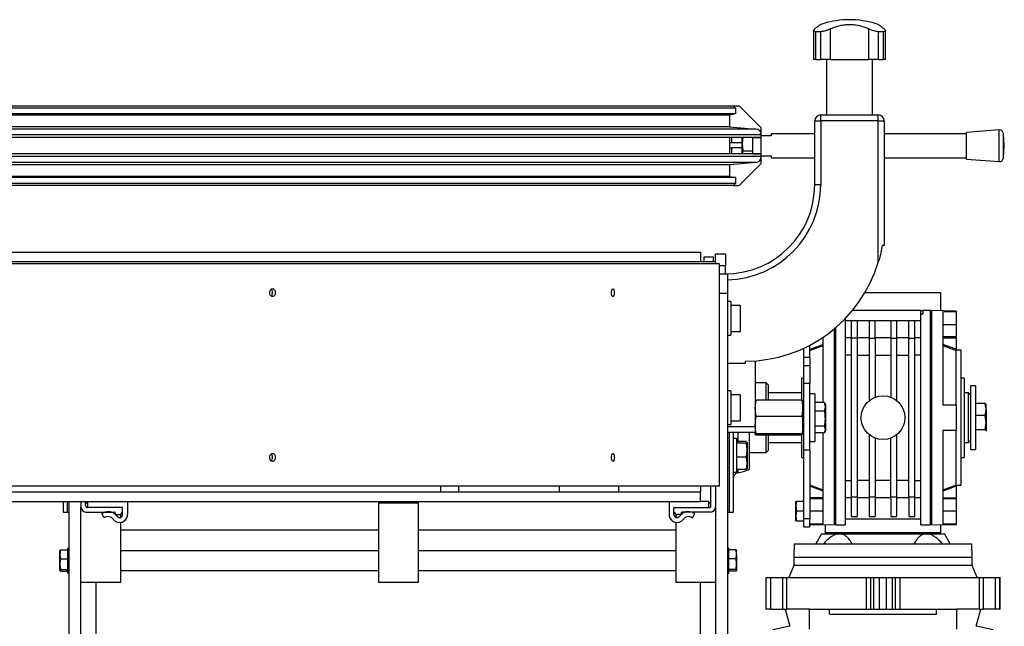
# Model space of a CAD drawing. Header units: millimetres. Extents: x 0 to 420, y 0 to 297.
# Tile 72 of 73: x 261 to 286, y 232 to 247. Entities that reach past the tile are written whole.
import ezdxf

# ---------------------------------------------------------------- set-up
doc = ezdxf.new("R2010")
doc.units = ezdxf.units.MM

msp = doc.modelspace()

# ---------------------------------------------------------------- linework, layer by layer
at = {"color": 7, "linetype": 'Continuous', "lineweight": 25}
for p, q in [((282.31579, 247.14329), (282.31579, 247.14158)), ((282.49107, 247.14329), (282.31579, 247.14329)), ((282.49107, 247.14158), (282.31579, 247.14158)), ((282.49107, 247.14158), (282.49107, 247.14329)), ((281.49718, 246.86479), (281.49718, 246.14329)), ((281.67691, 246.84185), (281.54448, 246.84185)), ((281.54448, 246.84185), (281.54448, 246.14329)), ((281.67691, 246.14329), (281.67691, 246.84185)), ((281.91721, 246.90942), (281.91721, 246.14329)), ((282.88965, 246.14329), (282.88965, 246.90942)), ((283.26238, 246.84185), (283.12994, 246.84185)), ((283.12994, 246.84185), (283.12994, 246.14329)), ((283.26238, 246.14329), (283.26238, 246.84185)), ((283.30968, 246.14329), (283.30968, 246.86519)), ((281.54448, 246.14329), (281.49718, 246.14329)), ((281.54448, 246.14329), (281.67691, 246.14329)), ((281.91721, 246.14329), (281.67691, 246.14329)), ((281.82135, 246.14329), (281.82135, 244.74329)), ((281.91721, 246.14329), (282.88965, 246.14329)), ((283.12994, 246.14329), (282.88965, 246.14329)), ((282.98551, 244.74329), (282.98551, 246.14329)), ((283.12994, 246.14329), (283.26238, 246.14329)), ((283.30968, 246.14329), (283.26238, 246.14329)), ((279.47843, 244.96829), (240.52843, 244.96829)), ((279.52843, 244.91829), (240.52843, 244.91829)), ((279.52843, 244.76829), (240.52843, 244.76829)), ((279.52843, 244.76829), (279.37843, 244.74279)), ((279.47843, 244.96829), (279.52843, 244.91829)), ((279.60772, 244.96829), (279.47843, 244.96829)), ((279.52843, 244.91829), (279.52843, 244.76829)), ((280.16378, 244.43294), (279.64307, 244.95365)), ((279.37843, 244.74279), (240.52843, 244.74279)), ((279.37843, 244.74279), (279.37843, 244.44828)), ((281.52843, 242.99329), (281.52843, 244.59329)), ((281.52843, 244.59329), (281.67843, 244.59329)), ((281.67843, 244.59329), (281.67843, 244.74329)), ((281.67843, 244.74329), (283.12843, 244.74329)), ((281.67843, 244.59329), (281.67843, 242.99329)), ((283.12843, 244.59329), (281.67843, 244.59329)), ((283.12843, 244.59329), (283.12843, 244.74329)), ((283.12843, 241.02964), (283.12843, 244.59329)), ((283.12843, 244.59329), (283.27843, 244.59329)), ((283.27843, 244.59329), (283.27843, 241.4538)), ((279.37843, 244.44828), (240.52843, 244.44828)), ((280.0415, 244.39027), (240.52843, 244.39027)), ((279.37843, 244.44828), (280.0415, 244.39027)), ((280.17843, 244.24084), (280.17843, 244.39758)), ((281.52843, 244.26829), (280.42843, 244.26829)), ((280.42843, 244.26829), (280.42843, 244.21829)), ((285.35638, 244.26829), (283.27843, 244.26829)), ((286.17558, 244.36829), (285.35638, 244.30579)), ((285.35638, 243.63079), (285.35638, 244.30579)), ((286.17558, 243.56829), (286.17558, 244.36829)), ((286.30638, 243.96829), (286.28289, 244.27619)), ((286.28289, 243.6604), (286.28289, 244.27619)), ((280.17843, 244.24084), (240.52843, 244.24084)), ((280.17843, 244.17329), (240.52843, 244.17329)), ((279.37843, 244.17329), (279.37843, 243.76329)), ((279.42843, 244.03829), (279.37843, 244.03829)), ((279.42843, 244.17329), (279.42843, 244.03829)), ((279.69676, 244.03829), (279.42843, 244.03829)), ((279.71409, 244.19056), (279.69676, 244.01497)), ((279.69676, 244.01497), (279.69676, 244.17329)), ((279.69676, 244.01497), (279.71409, 243.83938)), ((279.69676, 243.76329), (279.69676, 244.01497)), ((279.96343, 243.83938), (279.96343, 244.17329)), ((280.17843, 244.16829), (279.96343, 244.16829)), ((280.17843, 244.17329), (280.17843, 244.24084)), ((280.42843, 244.21829), (280.17843, 244.21829)), ((280.17843, 243.76329), (280.17843, 244.17329)), ((280.17843, 243.76329), (240.52843, 243.76329)), ((279.37843, 243.91329), (279.42843, 243.91329)), ((279.69676, 243.91329), (279.42843, 243.91329)), ((279.42843, 243.91329), (279.42843, 243.76329)), ((279.71409, 243.83938), (279.96343, 243.83938)), ((279.96343, 243.76329), (279.96343, 243.83938)), ((279.96343, 243.76829), (280.17843, 243.76829)), ((280.17843, 243.69574), (280.17843, 243.76329)), ((286.28289, 243.6604), (286.30638, 243.96829)), ((280.17843, 243.69574), (240.52843, 243.69574)), ((280.0415, 243.54631), (240.52843, 243.54631)), ((280.0415, 243.54631), (279.37843, 243.4883)), ((280.17843, 243.71829), (280.42843, 243.71829)), ((280.17843, 243.539), (280.17843, 243.69574)), ((280.42843, 243.71829), (280.42843, 243.66829)), ((280.42843, 243.66829), (281.52843, 243.66829)), ((283.27843, 243.66829), (285.35638, 243.66829)), ((285.35638, 243.63079), (286.17558, 243.56829)), ((279.37843, 243.4883), (240.52843, 243.4883)), ((279.37843, 243.4883), (279.37843, 243.19379)), ((279.64307, 242.98294), (280.16378, 243.50365)), ((279.37843, 243.19379), (240.52843, 243.19379)), ((279.52843, 243.16829), (240.52843, 243.16829)), ((279.52843, 243.01829), (240.52843, 243.01829)), ((279.37843, 243.19379), (279.52843, 243.16829)), ((279.52843, 243.01829), (279.47843, 242.96829)), ((279.52843, 243.16829), (279.52843, 243.01829)), ((279.47843, 242.96829), (240.52843, 242.96829)), ((279.47843, 242.96829), (279.60772, 242.96829)), ((281.52843, 242.99329), (281.67843, 242.99329)), ((240.52843, 241.28479), (278.64843, 241.28479)), ((278.64843, 241.28479), (278.64843, 241.04329)), ((283.27843, 241.4538), (283.22843, 241.4538)), ((279.02843, 241.04329), (240.52843, 241.04329)), ((278.73593, 241.16829), (278.96593, 241.16829)), ((278.73593, 241.04329), (278.73593, 241.16829)), ((278.96593, 241.16829), (278.96593, 241.04329)), ((279.02843, 241.24329), (279.27843, 241.24329)), ((279.02843, 241.04329), (279.02843, 241.24329)), ((279.02843, 241.04329), (279.02843, 240.99329)), ((279.27843, 241.24329), (279.27843, 240.94329)), ((279.12843, 240.99329), (240.57872, 240.99329)), ((279.12843, 235.39329), (279.12843, 240.99329)), ((279.27843, 240.94329), (279.12843, 240.94329)), ((279.27843, 240.74329), (279.27843, 240.94329)), ((279.12843, 240.74329), (279.32843, 240.74329)), ((279.32843, 240.74329), (279.32843, 240.24329)), ((279.32843, 240.24329), (279.12843, 240.24329)), ((279.32843, 240.24329), (279.32843, 223.74329)), ((279.40843, 240.04329), (279.32843, 240.04329)), ((279.40843, 240.04329), (279.40843, 239.56905)), ((282.79495, 240.26829), (284.69843, 240.26829)), ((284.69843, 240.26829), (284.69843, 239.81269)), ((279.64343, 239.94329), (279.40843, 239.94329)), ((279.64343, 239.94329), (279.64343, 239.89645)), ((279.64343, 239.89645), (279.64343, 239.29329)), ((279.65843, 239.88361), (279.65843, 239.92829)), ((279.65843, 239.30829), (279.65843, 239.88361)), ((284.19843, 239.81829), (282.48016, 239.81829)), ((284.19843, 239.71913), (284.19843, 239.81829)), ((284.19843, 239.81829), (284.24843, 239.81829)), ((284.44843, 239.81829), (284.24843, 239.81829)), ((284.24843, 239.81829), (284.24843, 239.73256)), ((284.44843, 234.41829), (284.44843, 239.81829)), ((284.47843, 239.79329), (284.44843, 239.79329)), ((285.09343, 239.80579), (284.47843, 239.81653)), ((284.47843, 234.42006), (284.47843, 239.81653)), ((284.75343, 239.79205), (285.09343, 239.78607)), ((284.75343, 239.79205), (284.75343, 237.44329)), ((285.09343, 239.80579), (285.09343, 239.78607)), ((285.09343, 239.78607), (285.09343, 239.46829)), ((279.40843, 239.56905), (279.40843, 239.19329)), ((282.29843, 239.61438), (282.29843, 239.02748)), ((282.29843, 239.56306), (282.44843, 239.56306)), ((282.44843, 239.56844), (282.59843, 239.56844)), ((282.44843, 239.56844), (282.44843, 239.11829)), ((282.59843, 239.56844), (282.59843, 239.11829)), ((282.59843, 239.56306), (282.89843, 239.56306)), ((282.89843, 239.56844), (283.04843, 239.56844)), ((282.89843, 239.56844), (282.89843, 239.11829)), ((283.04843, 239.11829), (283.04843, 239.56844)), ((283.04843, 239.56306), (283.44843, 239.56306)), ((283.44843, 239.56844), (283.59843, 239.56844)), ((283.44843, 239.56844), (283.44843, 239.11829)), ((283.59843, 239.11829), (283.59843, 239.56844)), ((283.59843, 239.56306), (283.89843, 239.56306)), ((283.89843, 239.56844), (284.04843, 239.56844)), ((283.89843, 239.11829), (283.89843, 239.56844)), ((284.04843, 239.11829), (284.04843, 239.56844)), ((284.04843, 239.56306), (284.19843, 239.56306)), ((284.19843, 239.02748), (284.19843, 239.71913)), ((279.40843, 239.29329), (279.64343, 239.29329)), ((282.01843, 239.35398), (282.01843, 234.42006)), ((282.04843, 239.37925), (282.04843, 234.41829)), ((284.75343, 239.46829), (285.09343, 239.46829)), ((285.09343, 239.46829), (285.09343, 239.15684)), ((279.32843, 239.19329), (279.40843, 239.19329)), ((281.74343, 239.13288), (281.72253, 239.13288)), ((281.74343, 237.50215), (281.74343, 239.14695)), ((282.44843, 239.12999), (282.29843, 239.12999)), ((282.44843, 239.11829), (282.44843, 235.11829)), ((282.59843, 239.11829), (282.44843, 239.11829)), ((282.89843, 239.12999), (282.59843, 239.12999)), ((282.59843, 239.11829), (282.59843, 235.11829)), ((282.89843, 239.11829), (283.04843, 239.11829)), ((282.89843, 239.11829), (282.89843, 237.54256)), ((283.44843, 239.12999), (283.04843, 239.12999)), ((283.04843, 239.11829), (283.04843, 237.63064)), ((283.44843, 239.11829), (283.59843, 239.11829)), ((283.44843, 239.11829), (283.44843, 237.63064)), ((283.89843, 239.12999), (283.59843, 239.12999)), ((283.59843, 237.54256), (283.59843, 239.11829)), ((283.89843, 239.11829), (284.04843, 239.11829)), ((283.89843, 235.11829), (283.89843, 239.11829)), ((284.19843, 239.12999), (284.04843, 239.12999)), ((284.04843, 235.11829), (284.04843, 239.11829)), ((285.09343, 239.15684), (284.75343, 239.15684)), ((284.75343, 239.13288), (285.09343, 239.13288)), ((285.09343, 239.13288), (285.09343, 239.15684)), ((285.09343, 239.13288), (285.09343, 238.842)), ((281.25343, 238.64098), (281.25343, 238.86928)), ((281.40343, 238.842), (281.74343, 238.96594)), ((281.40343, 238.64098), (281.40343, 238.94339)), ((281.40343, 238.81543), (281.74343, 238.93937)), ((282.29843, 239.02748), (282.29843, 235.2091)), ((284.19843, 235.2091), (284.19843, 239.02748)), ((285.09343, 238.842), (284.75343, 238.96594)), ((284.75343, 238.93937), (285.09343, 238.81543)), ((285.21843, 238.81829), (285.09343, 238.81829)), ((285.09343, 238.81543), (285.09343, 238.81543)), ((285.21843, 235.41829), (285.21843, 238.81829)), ((280.02843, 238.55223), (280.02843, 236.89329)), ((281.25343, 238.64098), (281.40343, 238.64098)), ((281.25343, 238.42539), (281.25343, 238.64098)), ((281.40343, 238.64098), (281.40343, 238.42539)), ((282.44843, 238.6978), (282.29843, 238.6978)), ((282.59843, 238.6978), (282.89843, 238.6978)), ((283.04843, 238.6978), (283.44843, 238.6978)), ((283.59843, 238.6978), (283.89843, 238.6978)), ((284.19843, 238.6978), (284.04843, 238.6978)), ((279.32843, 238.49329), (279.77843, 238.49329)), ((279.77843, 238.49329), (279.77843, 238.54329)), ((281.40343, 238.42539), (281.25343, 238.42539)), ((281.25343, 237.98006), (281.25343, 238.42539)), ((281.40343, 238.42539), (281.40343, 237.98006)), ((281.25343, 238.11829), (281.19843, 238.11829)), ((281.19843, 237.5615), (281.19843, 238.11829)), ((285.29843, 238.11829), (285.21843, 238.11829)), ((285.29843, 238.11829), (285.29843, 236.11829)), ((280.30343, 237.99329), (280.02843, 237.99329)), ((280.35343, 237.94329), (280.30343, 237.99329)), ((280.30343, 237.55907), (280.30343, 237.99329)), ((280.35343, 237.94329), (280.35343, 237.55907)), ((281.40343, 237.98006), (281.25343, 237.98006)), ((281.25343, 236.30715), (281.25343, 237.98006)), ((281.40343, 236.30715), (281.40343, 237.98006)), ((285.57843, 237.91829), (285.45343, 237.91829)), ((285.45343, 237.91829), (285.45343, 236.31829)), ((285.57843, 237.91829), (285.57843, 236.31829)), ((279.40843, 237.79329), (279.32843, 237.79329)), ((279.40843, 237.79329), (279.40843, 237.18055)), ((279.64343, 237.69329), (279.40843, 237.69329)), ((279.64343, 237.69329), (279.64343, 237.09713)), ((279.65843, 237.10964), (279.65843, 237.67829)), ((280.02843, 237.35545), (280.05236, 237.55907)), ((280.05236, 237.55907), (280.02843, 237.5423)), ((281.2045, 237.55907), (280.05236, 237.55907)), ((281.19843, 237.74329), (280.35343, 237.74329)), ((281.2045, 237.55907), (281.22843, 237.35545)), ((281.22843, 237.5423), (281.2045, 237.55907)), ((281.52843, 237.71829), (281.40343, 237.71829)), ((281.52843, 237.71829), (281.52843, 236.51829)), ((285.40343, 237.74329), (285.29843, 237.74329)), ((285.45343, 237.69329), (285.40343, 237.74329)), ((285.40343, 236.49329), (285.40343, 237.74329)), ((280.05236, 237.15184), (280.02843, 237.35545)), ((281.22843, 237.35545), (281.2045, 237.15184)), ((281.22843, 237.35545), (281.22843, 237.54246)), ((281.22843, 237.39449), (281.25343, 237.39449)), ((281.22843, 236.93145), (281.22843, 237.35545)), ((281.25343, 237.31829), (281.22843, 237.31829)), ((281.77633, 237.50215), (281.52843, 237.50215)), ((281.7951, 237.39392), (281.77633, 237.50215)), ((281.77633, 237.50215), (281.77938, 237.48853)), ((281.77633, 237.28568), (281.7951, 237.39392)), ((281.7951, 237.45163), (281.7814, 237.48926)), ((281.7951, 237.45163), (281.7951, 237.39392)), ((281.7951, 237.39392), (281.7951, 237.09376)), ((284.75343, 237.44329), (285.09343, 237.44329)), ((285.09343, 237.44329), (285.09343, 236.79329)), ((285.82633, 237.47592), (285.57843, 237.47592)), ((285.8451, 237.32489), (285.82633, 237.47592)), ((285.82633, 237.17386), (285.8451, 237.32489)), ((285.8451, 237.45163), (285.84381, 237.45516)), ((285.8451, 237.32489), (285.8451, 237.45159)), ((285.8451, 237.32489), (285.8451, 236.99505)), ((279.40843, 237.18055), (279.40843, 236.94329)), ((279.64343, 237.09713), (279.64343, 237.04329)), ((279.65843, 237.05829), (279.65843, 237.10964)), ((281.2045, 237.15184), (280.05236, 237.15184)), ((281.77633, 237.28568), (281.52843, 237.28568)), ((281.7951, 237.09376), (281.7951, 236.81813)), ((285.82633, 237.17386), (285.57843, 237.17386)), ((285.8451, 236.99505), (285.82633, 237.17386)), ((279.32843, 236.94329), (279.40843, 236.94329)), ((279.32843, 236.89329), (280.02843, 236.89329)), ((279.40843, 237.04329), (279.64343, 237.04329)), ((280.02843, 236.89329), (280.02843, 236.74329)), ((281.22843, 236.69429), (281.22843, 236.93145)), ((281.22843, 236.91829), (281.25343, 236.91829)), ((281.22843, 236.90749), (281.25343, 236.90749)), ((281.22843, 236.8421), (281.25343, 236.8421)), ((281.77633, 236.90183), (281.52843, 236.90183)), ((281.7951, 236.81813), (281.77633, 236.90183)), ((281.77633, 236.73444), (281.7951, 236.81813)), ((281.7951, 236.81813), (281.7951, 236.78496)), ((285.09343, 237.01974), (285.09343, 237.01966)), ((285.82633, 236.81624), (285.57843, 236.81624)), ((285.82633, 236.81624), (285.8451, 236.99505)), ((285.8451, 236.99505), (285.8451, 236.78845)), ((280.02843, 236.74329), (279.32843, 236.74329)), ((279.37843, 234.74329), (279.37843, 236.74329)), ((279.37843, 234.74329), (279.37843, 236.74329)), ((279.47843, 234.74329), (279.47843, 236.74329)), ((279.55843, 236.59329), (279.47843, 236.59329)), ((279.55843, 236.59329), (279.55843, 235.74329)), ((279.58499, 236.74329), (279.58499, 236.52192)), ((279.87843, 235.81062), (279.87843, 236.74329)), ((280.02843, 236.69429), (280.02843, 236.74329)), ((280.02843, 236.69429), (280.05236, 236.71106)), ((280.05236, 236.67751), (280.02843, 236.69429)), ((281.2045, 236.71106), (280.05236, 236.71106)), ((281.2045, 236.67751), (280.05236, 236.67751)), ((280.30343, 236.24329), (280.30343, 236.67751)), ((280.35343, 236.67751), (280.35343, 236.29329)), ((281.19843, 236.11829), (281.19843, 236.67799)), ((281.2045, 236.71106), (281.22843, 236.69429)), ((281.22843, 236.69429), (281.2045, 236.67751)), ((281.77633, 236.73444), (281.52843, 236.73444)), ((281.74343, 234.44454), (281.74343, 236.73444)), ((281.7814, 236.74732), (281.7951, 236.78496)), ((282.89843, 236.69403), (282.89843, 235.11829)), ((283.04843, 236.60594), (283.04843, 235.11829)), ((283.44843, 235.11829), (283.44843, 236.60594)), ((283.59843, 235.11829), (283.59843, 236.69403)), ((285.09343, 236.79329), (284.75343, 236.79329)), ((284.75343, 236.79329), (284.75343, 234.44454)), ((285.09343, 235.42116), (285.09343, 236.79329)), ((285.8406, 236.78147), (285.8451, 236.78845)), ((285.84381, 236.78143), (285.8451, 236.78496)), ((279.80633, 236.52192), (279.55843, 236.52192)), ((279.80633, 236.47672), (279.55843, 236.47672)), ((279.8251, 236.2999), (279.80633, 236.47672)), ((279.8251, 236.49932), (279.822, 236.50389)), ((279.8251, 236.50163), (279.82425, 236.50395)), ((279.8251, 236.49932), (279.8251, 236.2999)), ((280.35343, 236.49329), (281.19843, 236.49329)), ((281.40343, 236.51829), (281.52843, 236.51829)), ((285.29843, 236.49329), (285.40343, 236.49329)), ((285.40343, 236.49329), (285.45343, 236.54329)), ((285.45343, 236.31829), (285.57843, 236.31829)), ((279.80633, 236.12309), (279.55843, 236.12309)), ((279.80633, 236.12309), (279.8251, 236.2999)), ((279.8251, 235.96888), (279.80633, 236.12309)), ((279.8251, 236.2999), (279.8251, 235.96888)), ((279.87843, 236.24329), (280.30343, 236.24329)), ((280.30343, 236.24329), (280.35343, 236.29329)), ((281.19843, 236.11829), (281.25343, 236.11829)), ((281.25343, 236.30715), (281.40343, 236.30715)), ((281.25343, 234.56897), (281.25343, 236.30715)), ((281.40343, 236.30715), (281.40343, 234.56897)), ((285.21843, 236.11829), (285.29843, 236.11829)), ((279.80633, 235.81466), (279.55843, 235.81466)), ((279.58499, 235.81466), (279.58499, 235.73361)), ((279.80633, 235.81466), (279.8251, 235.96888)), ((279.82425, 235.83264), (279.8251, 235.83496)), ((279.8251, 235.96888), (279.8251, 235.83499)), ((279.47843, 235.74329), (279.55843, 235.74329)), ((279.12843, 235.39329), (240.57872, 235.39329)), ((272.10158, 235.24329), (272.10158, 235.39329)), ((272.55878, 235.24329), (272.55878, 235.39329)), ((275.08343, 235.39329), (275.08343, 235.24329)), ((276.58343, 235.39329), (276.58343, 235.24329)), ((278.64843, 235.39329), (278.64843, 235.24329)), ((278.91093, 234.90422), (278.91093, 235.39329)), ((279.02843, 235.39329), (279.02843, 234.86829)), ((281.40343, 235.42115), (281.40343, 235.42116)), ((281.74343, 235.29722), (281.40343, 235.42116)), ((281.74343, 235.27064), (281.40343, 235.39459)), ((282.29843, 235.53878), (282.44843, 235.53878)), ((282.89843, 235.53878), (282.59843, 235.53878)), ((283.44843, 235.53878), (283.04843, 235.53878)), ((283.89843, 235.53878), (283.59843, 235.53878)), ((284.04843, 235.53878), (284.19843, 235.53878)), ((285.09343, 235.42116), (284.75343, 235.29722)), ((285.09343, 235.39459), (284.75343, 235.27064)), ((285.09343, 235.42116), (285.09343, 235.42115)), ((285.09343, 235.41829), (285.21843, 235.41829)), ((285.09343, 235.39459), (285.09343, 235.1037)), ((278.64843, 235.24329), (240.52843, 235.24329)), ((278.64843, 235.00179), (278.64843, 235.24329)), ((281.74343, 235.1037), (281.40343, 235.1037)), ((281.40343, 235.07974), (281.74343, 235.07974)), ((282.29843, 235.2091), (282.29843, 234.41829)), ((282.29843, 235.10659), (282.44843, 235.10659)), ((282.59843, 235.11829), (282.44843, 235.11829)), ((282.44843, 235.11829), (282.44843, 234.63205)), ((282.59843, 235.11829), (282.59843, 234.63205)), ((282.59843, 235.10659), (282.89843, 235.10659)), ((283.04843, 235.11829), (282.89843, 235.11829)), ((282.89843, 235.11829), (282.89843, 234.63205)), ((283.04843, 235.11829), (283.04843, 234.63205)), ((283.04843, 235.10659), (283.44843, 235.10659)), ((283.59843, 235.11829), (283.44843, 235.11829)), ((283.44843, 235.11829), (283.44843, 234.63205)), ((283.59843, 234.63205), (283.59843, 235.11829)), ((283.59843, 235.10659), (283.89843, 235.10659)), ((284.04843, 235.11829), (283.89843, 235.11829)), ((283.89843, 235.11829), (283.89843, 234.63205)), ((284.04843, 234.63205), (284.04843, 235.11829)), ((284.04843, 235.10659), (284.19843, 235.10659)), ((284.19843, 234.41829), (284.19843, 235.2091)), ((284.75343, 235.1037), (285.09343, 235.1037)), ((284.75343, 235.07974), (285.09343, 235.07974)), ((285.09343, 235.07974), (285.09343, 235.1037)), ((285.09343, 235.07974), (285.09343, 234.76829)), ((278.64843, 235.00179), (240.52843, 235.00179)), ((262.57843, 235.00179), (262.57843, 234.74329)), ((262.67843, 235.00179), (262.67843, 234.74329)), ((262.67843, 235.00179), (262.67843, 234.74329)), ((262.72843, 223.74329), (262.72843, 235.00179)), ((263.02843, 235.00179), (263.02843, 234.86829)), ((263.02843, 223.74329), (263.02843, 234.86829)), ((263.14593, 234.90422), (263.14593, 235.00179)), ((263.20343, 234.97276), (263.14593, 234.97276)), ((263.20343, 234.96829), (263.14593, 234.96829)), ((264.07843, 234.85422), (263.19593, 234.85422)), ((263.20343, 234.85422), (263.20343, 235.00179)), ((264.07843, 234.85422), (263.20343, 234.85422)), ((264.07843, 234.67922), (264.07843, 234.85422)), ((264.07843, 234.75872), (264.07843, 234.85422)), ((264.20343, 235.00179), (264.20343, 234.67922)), ((264.20343, 234.98292), (264.20343, 234.67922)), ((270.52843, 234.97174), (270.52843, 234.96829)), ((271.52843, 234.96829), (270.52843, 234.96829)), ((270.52843, 234.96829), (270.52843, 232.96829)), ((271.52843, 234.97174), (271.52843, 234.96829)), ((271.52843, 234.96829), (271.52843, 232.96829)), ((277.85343, 235.00179), (277.85343, 234.67922)), ((277.85343, 234.98292), (277.85343, 234.67922)), ((277.97843, 234.85422), (278.85343, 234.85422)), ((277.97843, 234.67922), (277.97843, 234.85422)), ((277.97843, 234.75872), (277.97843, 234.85422)), ((277.97843, 234.85422), (278.86093, 234.85422)), ((278.85343, 235.00422), (278.64843, 235.00422)), ((278.85343, 234.85422), (278.85343, 235.00422)), ((278.91093, 234.97276), (278.85343, 234.97276)), ((278.91093, 234.96829), (278.85343, 234.96829)), ((279.02843, 234.86829), (279.02843, 223.74329)), ((281.05343, 235.01829), (281.06751, 235.01936)), ((281.05343, 234.89491), (281.05343, 235.01829)), ((281.05343, 234.64491), (281.05343, 234.89491)), ((281.06751, 235.01936), (281.25343, 235.01936)), ((262.57843, 234.74329), (262.67843, 234.74329)), ((262.67843, 234.74329), (262.72843, 234.74329)), ((263.15343, 234.74329), (263.87427, 234.74329)), ((263.55343, 234.70296), (263.57994, 234.71809)), ((263.61537, 234.59439), (263.55343, 234.70296)), ((263.64187, 234.60951), (263.61537, 234.59439)), ((263.89281, 234.71611), (263.87843, 234.67872)), ((263.87843, 234.67872), (263.99843, 234.67872)), ((263.94188, 234.63636), (263.94188, 234.63636)), ((264.02843, 234.68995), (264.02843, 234.60851)), ((264.20343, 234.67922), (264.20343, 234.67922)), ((277.85343, 234.67922), (277.85343, 234.67922)), ((278.02843, 234.68995), (278.02843, 234.60851)), ((278.17843, 234.67872), (278.05843, 234.67872)), ((278.11498, 234.63636), (278.11498, 234.63636)), ((278.16405, 234.71611), (278.17843, 234.67872)), ((278.90343, 234.74329), (278.18258, 234.74329)), ((278.41498, 234.60951), (278.44149, 234.59439)), ((278.44149, 234.59439), (278.50343, 234.70296)), ((278.50343, 234.70296), (278.47692, 234.71809)), ((279.32843, 234.74329), (279.37843, 234.74329)), ((279.37843, 234.74329), (279.47843, 234.74329)), ((281.06751, 234.77045), (281.05343, 234.64491)), ((281.05343, 234.64491), (281.06751, 234.51938)), ((281.05343, 234.5183), (281.05343, 234.64491)), ((281.06751, 234.77045), (281.25343, 234.77045)), ((281.74343, 234.76829), (281.40343, 234.76829)), ((282.44843, 234.63205), (282.59843, 234.63205)), ((282.89843, 234.63205), (283.04843, 234.63205)), ((283.44843, 234.63205), (283.59843, 234.63205)), ((283.89843, 234.63205), (284.04843, 234.63205)), ((285.09343, 234.76829), (284.75343, 234.76829)), ((285.09343, 234.76829), (285.09343, 234.45052)), ((264.00343, 234.47922), (264.00343, 234.47922)), ((264.02843, 234.48079), (264.02843, 232.96829)), ((278.02843, 234.48079), (278.02843, 232.96829)), ((278.05343, 234.47922), (278.05343, 234.47922)), ((281.06751, 234.51938), (281.05343, 234.5183)), ((281.05343, 234.5183), (281.06751, 234.51722)), ((281.06751, 234.51938), (281.25343, 234.51938)), ((281.06751, 234.51722), (281.25343, 234.51722)), ((281.40343, 234.56897), (281.25343, 234.56897)), ((281.25343, 234.36829), (281.25343, 234.56897)), ((281.25343, 234.36829), (281.40343, 234.36829)), ((281.40343, 234.36829), (281.40343, 234.56897)), ((281.40343, 234.45052), (281.74343, 234.44454)), ((281.40343, 234.43079), (282.01843, 234.42006)), ((281.79843, 234.21829), (281.79843, 234.4239)), ((282.01843, 234.44329), (282.04843, 234.44329)), ((282.04843, 234.41829), (282.29843, 234.41829)), ((282.29843, 234.56829), (284.19843, 234.56829)), ((284.19843, 234.41829), (284.44843, 234.41829)), ((284.44843, 234.44329), (284.47843, 234.44329)), ((284.47843, 234.42006), (285.09343, 234.43079)), ((284.69843, 234.4239), (284.69843, 234.21829)), ((284.75343, 234.44454), (285.09343, 234.45052)), ((285.09343, 234.45052), (285.09343, 234.43079)), ((264.02843, 234.29217), (270.52843, 234.29217)), ((271.52843, 234.29217), (278.02843, 234.29217)), ((281.69843, 234.19329), (281.55409, 233.94329)), ((281.69843, 234.19329), (282.15241, 234.19329)), ((284.69843, 234.21829), (281.79843, 234.21829)), ((281.79843, 234.19329), (281.79843, 234.21829)), ((282.15241, 234.19329), (284.34444, 234.19329)), ((284.34444, 234.19329), (284.79843, 234.19329)), ((284.69843, 234.19329), (284.69843, 234.21829)), ((284.94277, 233.94329), (284.79843, 234.19329)), ((262.72843, 233.83079), (262.69843, 233.83079)), ((262.69843, 233.39971), (262.69843, 233.83079)), ((279.35843, 233.83079), (279.32843, 233.83079)), ((279.35843, 233.39971), (279.35843, 233.83079)), ((281.01093, 233.94329), (280.99843, 233.59329)), ((281.01093, 233.94329), (285.48593, 233.94329)), ((285.49843, 233.59329), (285.48593, 233.94329)), ((262.51251, 233.78651), (262.49843, 233.67324)), ((262.49939, 233.77094), (262.49843, 233.76829)), ((262.49843, 233.67324), (262.49843, 233.76827)), ((262.49843, 233.67324), (262.51251, 233.55997)), ((262.49843, 233.42586), (262.49843, 233.67324)), ((262.51251, 233.78651), (262.69843, 233.78651)), ((270.52843, 233.76829), (264.02843, 233.76829)), ((278.02843, 233.76829), (271.52843, 233.76829)), ((279.54435, 233.78651), (279.35843, 233.78651)), ((279.55843, 233.67324), (279.54435, 233.78651)), ((279.54435, 233.55997), (279.55843, 233.67324)), ((279.55843, 233.76829), (279.55747, 233.77094)), ((279.55843, 233.67324), (279.55843, 233.76827)), ((279.55843, 233.67324), (279.55843, 233.42586)), ((280.99843, 233.59329), (280.99843, 233.39329)), ((285.49843, 233.59329), (280.99843, 233.59329)), ((285.49843, 233.39329), (285.49843, 233.59329)), ((262.51251, 233.55997), (262.49843, 233.42586)), ((262.49843, 233.42586), (262.51251, 233.29175)), ((262.49843, 233.27091), (262.49843, 233.42586)), ((262.51251, 233.25007), (262.49843, 233.36334)), ((262.51251, 233.55997), (262.69843, 233.55997)), ((262.69843, 233.20579), (262.69843, 233.39971)), ((279.54435, 233.55997), (279.35843, 233.55997)), ((279.35843, 233.20579), (279.35843, 233.39971)), ((279.55843, 233.42586), (279.54435, 233.55997)), ((279.54435, 233.29175), (279.55843, 233.42586)), ((279.55843, 233.36334), (279.54435, 233.25007)), ((279.55843, 233.42586), (279.55843, 233.27091)), ((280.99843, 233.39329), (280.87722, 233.09329)), ((285.49843, 233.39329), (280.99843, 233.39329)), ((285.61964, 233.09329), (285.49843, 233.39329)), ((262.49843, 233.26829), (262.49939, 233.26565)), ((262.51251, 233.29175), (262.69843, 233.29175)), ((262.51251, 233.25007), (262.69843, 233.25007)), ((262.69843, 233.20579), (262.72843, 233.20579)), ((264.02843, 233.26829), (270.52843, 233.26829)), ((271.52843, 233.26829), (278.02843, 233.26829)), ((279.32843, 233.20579), (279.35843, 233.20579)), ((279.54435, 233.29175), (279.35843, 233.29175)), ((279.54435, 233.25007), (279.35843, 233.25007)), ((279.55747, 233.26565), (279.55843, 233.26829)), ((280.29843, 233.09329), (280.29843, 232.29329)), ((280.29843, 233.09329), (280.29974, 233.09329)), ((280.29974, 232.29329), (280.29974, 233.09329)), ((280.29974, 233.09329), (280.41085, 233.09329)), ((280.41085, 233.09329), (280.41085, 232.29329)), ((280.41085, 233.09329), (280.71461, 233.09329)), ((280.71461, 233.09329), (280.71461, 232.29329)), ((280.71461, 233.09329), (280.82349, 233.09329)), ((280.82349, 232.29329), (280.82349, 233.09329)), ((280.82349, 233.09329), (282.81994, 233.09329)), ((282.81994, 233.09329), (282.81994, 232.29329)), ((282.81994, 233.09329), (282.93873, 233.09329)), ((282.93873, 232.29329), (282.93873, 233.09329)), ((282.93873, 233.09329), (283.02012, 233.09329)), ((283.02012, 232.29329), (283.02012, 233.09329)), ((283.02012, 233.09329), (283.16054, 233.09329)), ((283.16054, 232.29329), (283.16054, 233.09329)), ((283.16054, 233.09329), (283.33631, 233.09329)), ((283.33631, 232.29329), (283.33631, 233.09329)), ((283.33631, 233.09329), (283.47673, 233.09329)), ((283.47673, 233.09329), (283.47673, 232.29329)), ((283.47673, 233.09329), (283.55812, 233.09329)), ((283.55812, 233.09329), (283.55812, 232.29329)), ((283.55812, 233.09329), (283.67691, 233.09329)), ((283.67691, 232.29329), (283.67691, 233.09329)), ((283.67691, 233.09329), (285.67336, 233.09329)), ((285.67336, 233.09329), (285.67336, 232.29329)), ((285.67336, 233.09329), (285.78225, 233.09329)), ((285.78225, 232.29329), (285.78225, 233.09329)), ((285.78225, 233.09329), (286.08601, 233.09329)), ((286.08601, 232.29329), (286.08601, 233.09329)), ((286.08601, 233.09329), (286.19712, 233.09329)), ((286.19712, 232.29329), (286.19712, 233.09329)), ((286.19712, 233.09329), (286.19843, 233.09329)), ((286.19843, 232.29329), (286.19843, 233.09329)), ((264.02843, 232.96829), (263.02843, 232.96829)), ((263.40843, 231.67525), (263.40843, 232.96829)), ((271.52843, 232.96829), (270.52843, 232.96829)), ((279.02843, 232.96829), (278.02843, 232.96829)), ((278.64843, 231.67525), (278.64843, 232.96829)), ((280.29974, 232.29329), (280.29843, 232.29329)), ((280.41085, 232.29329), (280.29974, 232.29329)), ((280.41085, 232.29329), (280.71461, 232.29329)), ((280.71461, 232.29329), (280.82349, 232.29329)), ((280.78593, 232.29329), (280.90081, 231.86455)), ((281.39843, 232.29329), (280.82349, 232.29329)), ((281.39843, 231.79329), (281.39843, 232.29329)), ((281.39843, 232.29329), (281.89843, 232.29329)), ((281.89843, 232.16829), (281.89843, 232.29329)), ((281.89843, 232.29329), (284.59843, 232.29329)), ((281.89843, 232.16829), (284.59843, 232.16829)), ((284.59843, 232.16829), (284.59843, 232.29329)), ((284.59843, 232.29329), (285.09843, 232.29329)), ((285.09843, 232.29329), (285.09843, 231.79329)), ((285.67336, 232.29329), (285.09843, 232.29329)), ((285.59605, 231.86455), (285.71093, 232.29329)), ((285.67336, 232.29329), (285.78225, 232.29329)), ((286.08601, 232.29329), (285.78225, 232.29329)), ((286.19712, 232.29329), (286.08601, 232.29329)), ((286.19843, 232.29329), (286.19712, 232.29329)), ((280.90081, 231.86455), (280.47342, 231.7737)), ((280.90081, 231.86455), (280.90125, 231.86455)), ((286.02343, 231.7737), (285.59605, 231.86455))]:
    msp.add_line(p, q, dxfattribs=at)
at = {"color": 7, "linetype": 'Continuous', "lineweight": 25, "flags": 128}
msp.add_lwpolyline([(285.09343, 237.44329), (285.09343, 237.56496), (285.09343, 237.73268), (285.09343, 237.89377), (285.09343, 238.0465), (285.09343, 238.18921), (285.09343, 238.32037), (285.09343, 238.43857), (285.09343, 238.54252), (285.09343, 238.63112), (285.09343, 238.70339), (285.09343, 238.75856), (285.09343, 238.79604), (285.09343, 238.81543)], dxfattribs=at)
at = {"color": 7, "linetype": 'Continuous', "lineweight": 25}
msp.add_circle((283.24843, 237.11829), 0.55, dxfattribs=at)
for centre, radius, start, end in [((282.40343, 244.89329), 2.25, 92.232359, 108.829134), ((282.40343, 244.89329), 2.25, 71.172918, 87.767641), ((279.60772, 244.91829), 0.05, 45, 90), ((281.67843, 244.59329), 0.15, 90, 180), ((283.12843, 244.59329), 0.15, 0, 90), ((280.02843, 244.24084), 0.15, 0, 85), ((280.12843, 244.39758), 0.05, 0, 45), ((286.18318, 244.26858), 0.1, 4.362914, 94.362914), ((280.02843, 243.69574), 0.15, 275, 0), ((280.12843, 243.539), 0.05, 315, 0), ((286.18318, 243.668), 0.1, 265.637086, 355.637086), ((279.27843, 242.99329), 2.25, 270, 0), ((279.27843, 242.99329), 2.4, 271.193748, 0), ((279.60772, 243.01829), 0.05, 270, 315), ((279.77843, 242.04329), 3.5, 270, 343.165019), ((279.64343, 239.92829), 0.015, 0, 90), ((279.64343, 239.30829), 0.015, 270, 360), ((279.64343, 237.67829), 0.015, 0, 90), ((279.64343, 237.05829), 0.015, 270, 360), ((279.60343, 235.60998), 0.125, 98.48445, 180), ((279.37843, 237.11829), 1.4, 278.48445, 290.924832), ((263.15343, 234.86829), 0.125, 180, 270), ((263.19593, 234.90422), 0.05, 180, 269.999957), ((278.86093, 234.90422), 0.05, 270.000043, 0), ((278.90343, 234.86829), 0.125, 270, 0), ((263.7162, 234.47922), 0.275, 34.849864, 119.703099), ((263.7162, 234.47922), 0.15, 34.849864, 119.703099), ((264.00343, 234.67922), 0.2, 214.849864, 359.999959), ((263.87414, 234.72329), 0.02, 338.964523, 89.627624), ((264.00343, 234.67922), 0.075, 214.849864, 359.999959), ((264.00343, 234.67922), 0.075, 214.849864, 269.999959), ((263.99843, 234.70372), 0.025, 270, 287.771539), ((264.00343, 234.67922), 0.2, 269.999959, 359.999959), ((263.97249, 234.78466), 0.11, 287.771539, 342.228461), ((264.05343, 234.75872), 0.025, 342.228463, 0.000239), ((278.05343, 234.67922), 0.2, 180.000041, 325.150136), ((278.05343, 234.67922), 0.2, 180.000041, 270.000041), ((278.00343, 234.75872), 0.025, 179.999761, 197.771537), ((278.05343, 234.67922), 0.075, 180.000041, 325.150136), ((278.08437, 234.78466), 0.11, 197.771539, 252.228461), ((278.05843, 234.70372), 0.025, 252.228461, 270), ((278.05343, 234.67922), 0.075, 270.000041, 325.150136), ((278.34066, 234.47922), 0.275, 60.296901, 145.150136), ((278.18271, 234.72329), 0.02, 90.372376, 201.035477), ((278.34066, 234.47922), 0.15, 60.296901, 145.150136)]:
    msp.add_arc(centre, radius, start, end, dxfattribs=at)
for points, knots in [([(281.67745, 247.02255), (281.67668, 247.02197), (281.67499, 247.0207), (281.65263, 247.00386), (281.61565, 246.97567), (281.57331, 246.94294), (281.54215, 246.91832), (281.5309, 246.90942)], [0, 0, 0, 0, 0.19223781, 0.42286837, 0.64450032, 0.87162104, 1, 1, 1, 1]), ([(281.91721, 246.90942), (281.95101, 246.92574), (282.01861, 246.95835), (282.13431, 246.99356), (282.25789, 247.01644), (282.38394, 247.02542), (282.50771, 247.0206), (282.62527, 247.0039), (282.73583, 246.97541), (282.82354, 246.94277), (282.87201, 246.91832), (282.88965, 246.90942)], [0, 0, 0, 0, 0.12083278, 0.2415891, 0.36294631, 0.48426201, 0.59786508, 0.71149177, 0.82362919, 0.93582121, 1, 1, 1, 1]), ([(283.27596, 246.90942), (283.25549, 246.92554), (283.21403, 246.95819), (283.16795, 246.99343), (283.13856, 247.01569), (283.12633, 247.02486), (283.12909, 247.02279), (283.12941, 247.02255)], [0, 0, 0, 0, 0.238514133, 0.483162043, 0.721903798, 0.968509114, 1, 1, 1, 1]), ([(281.54448, 246.84185), (281.53243, 246.84276), (281.50835, 246.84459), (281.49497, 246.85863), (281.4988, 246.8801), (281.51956, 246.89906), (281.5309, 246.90942)], [0, 0, 0, 0, 0.233143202, 0.46598224, 0.708290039, 1, 1, 1, 1]), ([(281.91721, 246.90942), (281.89637, 246.89932), (281.85464, 246.87908), (281.78167, 246.85589), (281.71979, 246.84352), (281.68881, 246.84231), (281.67691, 246.84185)], [0, 0, 0, 0, 0.28482414, 0.57045716, 0.83508046, 1, 1, 1, 1]), ([(283.12994, 246.84185), (283.11273, 246.84276), (283.07831, 246.84459), (283.01651, 246.85863), (282.95019, 246.8801), (282.91104, 246.89906), (282.88965, 246.90942)], [0, 0, 0, 0, 0.2331432, 0.46598224, 0.70829004, 1, 1, 1, 1]), ([(283.27596, 246.90942), (283.28704, 246.89932), (283.30924, 246.87908), (283.31217, 246.85589), (283.29405, 246.84352), (283.27117, 246.84231), (283.26238, 246.84185)], [0, 0, 0, 0, 0.28482414, 0.57045716, 0.83508046, 1, 1, 1, 1]), ([(279.71409, 243.83938), (279.71352, 243.83743), (279.70624, 243.81235), (279.70402, 243.78683), (279.70198, 243.76329)], [0, 0, 0, 0, 0.07735678, 1, 1, 1, 1]), ([(283.22843, 241.4538), (283.20961, 241.35617), (283.18219, 241.21387), (283.14127, 241.07365), (283.12843, 241.02964)], [0, 0, 0, 0, 0.68614256, 1, 1, 1, 1]), ([(267.92814, 240.26829), (267.92708, 240.28139), (267.92495, 240.30759), (267.90859, 240.34087), (267.88523, 240.36308), (267.85743, 240.37089), (267.82963, 240.36312), (267.80599, 240.34091), (267.79018, 240.30762), (267.78461, 240.26833), (267.79015, 240.22907), (267.80592, 240.19578), (267.82952, 240.17353), (267.85732, 240.16569), (267.88516, 240.17346), (267.90855, 240.19566), (267.92494, 240.22894), (267.92708, 240.25516), (267.92814, 240.26829)], [0, 0, 0, 0, 0.062459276, 0.124908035, 0.187391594, 0.249917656, 0.312468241, 0.375026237, 0.437535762, 0.499944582, 0.562322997, 0.624741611, 0.687244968, 0.749841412, 0.812462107, 0.874981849, 0.937405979, 1, 1, 1, 1]), ([(267.85716, 240.26829), (267.85606, 240.28129), (267.85385, 240.30727), (267.84009, 240.33788), (267.82701, 240.34863), (267.82193, 240.35282)], [0, 0, 0, 0, 0.3794488, 0.75856667, 1, 1, 1, 1]), ([(276.47558, 240.26829), (276.47503, 240.28139), (276.47393, 240.30759), (276.46546, 240.34087), (276.45336, 240.36308), (276.43893, 240.37089), (276.42448, 240.36312), (276.41218, 240.34091), (276.40394, 240.30762), (276.40104, 240.26833), (276.40392, 240.22907), (276.41214, 240.19578), (276.42443, 240.17353), (276.43887, 240.16569), (276.45332, 240.17346), (276.46544, 240.19566), (276.47392, 240.22894), (276.47502, 240.25516), (276.47558, 240.26829)], [0, 0, 0, 0, 0.06245928, 0.12490804, 0.18739159, 0.24991766, 0.31246824, 0.37502624, 0.43753576, 0.49994458, 0.562323, 0.62474161, 0.68724497, 0.74984141, 0.81246211, 0.87498185, 0.93740598, 1, 1, 1, 1]), ([(267.82192, 240.18377), (267.82699, 240.18793), (267.84006, 240.19866), (267.85384, 240.22927), (267.85605, 240.25527), (267.85716, 240.26829)], [0, 0, 0, 0, 0.24088307, 0.61979184, 1, 1, 1, 1]), ([(284.24843, 239.73256), (284.24785, 239.73105), (284.24668, 239.72804), (284.23758, 239.72392), (284.22428, 239.72082), (284.21031, 239.71932), (284.20153, 239.71918), (284.19843, 239.71913)], [0, 0, 0, 0, 0.224070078, 0.448235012, 0.669279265, 0.882973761, 1, 1, 1, 1]), ([(285.09343, 238.842), (285.09343, 238.83885), (285.09343, 238.83415), (285.09343, 238.82851), (285.09343, 238.82478), (285.09343, 238.82163), (285.09343, 238.8191), (285.09343, 238.8165), (285.09343, 238.81586), (285.09343, 238.81543)], [0, 0, 0, 0, 0.2406892, 0.3597835, 0.47329874, 0.58344449, 0.69029174, 0.79428246, 1, 1, 1, 1]), ([(285.82633, 237.47592), (285.82864, 237.47403), (285.83985, 237.46485), (285.84277, 237.45553), (285.8451, 237.44813)], [0, 0, 0, 0, 0.206185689, 1, 1, 1, 1]), ([(280.02843, 236.93145), (280.03267, 237.0022), (280.0371, 237.0761), (280.05174, 237.14875), (280.05236, 237.15184)], [0, 0, 0, 0, 0.95749577, 1, 1, 1, 1]), ([(281.2045, 237.15184), (281.20512, 237.14875), (281.21975, 237.0761), (281.22419, 237.0022), (281.22843, 236.93145)], [0, 0, 0, 0, 0.04250423, 1, 1, 1, 1]), ([(281.7951, 237.09376), (281.79277, 237.14487), (281.78985, 237.20925), (281.77864, 237.27262), (281.77633, 237.28568)], [0, 0, 0, 0, 0.79381431, 1, 1, 1, 1]), ([(281.77633, 236.90183), (281.77693, 236.90518), (281.78839, 236.96845), (281.79184, 237.03281), (281.7951, 237.09376)], [0, 0, 0, 0, 0.0529743, 1, 1, 1, 1]), ([(280.05236, 236.71106), (280.04914, 236.72748), (280.03489, 236.80026), (280.03125, 236.8742), (280.02843, 236.93145)], [0, 0, 0, 0, 0.22571131, 1, 1, 1, 1]), ([(281.22843, 236.93145), (281.22561, 236.8742), (281.22197, 236.80026), (281.20772, 236.72748), (281.2045, 236.71106)], [0, 0, 0, 0, 0.77428869, 1, 1, 1, 1]), ([(285.8451, 236.78845), (285.84277, 236.79585), (285.83985, 236.80517), (285.82864, 236.81435), (285.82633, 236.81624)], [0, 0, 0, 0, 0.79381431, 1, 1, 1, 1]), ([(279.80633, 236.47672), (279.80693, 236.47711), (279.81839, 236.48456), (279.82184, 236.49214), (279.8251, 236.49932)], [0, 0, 0, 0, 0.0529743, 1, 1, 1, 1]), ([(267.92814, 236.11829), (267.92708, 236.13139), (267.92495, 236.15759), (267.90859, 236.19087), (267.88523, 236.21308), (267.85743, 236.22089), (267.82963, 236.21312), (267.80599, 236.19091), (267.79018, 236.15762), (267.78461, 236.11833), (267.79015, 236.07907), (267.80592, 236.04578), (267.82952, 236.02353), (267.85732, 236.01569), (267.88516, 236.02346), (267.90855, 236.04566), (267.92494, 236.07894), (267.92708, 236.10516), (267.92814, 236.11829)], [0, 0, 0, 0, 0.06245928, 0.12490804, 0.18739159, 0.24991766, 0.31246824, 0.37502624, 0.43753576, 0.49994458, 0.562323, 0.62474161, 0.68724497, 0.74984141, 0.81246211, 0.87498185, 0.93740598, 1, 1, 1, 1]), ([(267.81867, 236.03069), (267.82491, 236.03573), (267.83918, 236.04725), (267.85387, 236.0792), (267.85606, 236.10525), (267.85716, 236.11829)], [0, 0, 0, 0, 0.27966105, 0.63921402, 1, 1, 1, 1]), ([(267.85716, 236.11829), (267.85606, 236.13129), (267.85385, 236.15727), (267.84009, 236.18788), (267.82701, 236.19863), (267.82193, 236.20282)], [0, 0, 0, 0, 0.3794488, 0.75856667, 1, 1, 1, 1]), ([(276.47558, 236.11829), (276.47503, 236.13139), (276.47393, 236.15759), (276.46546, 236.19087), (276.45336, 236.21308), (276.43893, 236.22089), (276.42448, 236.21312), (276.41218, 236.19091), (276.40394, 236.15762), (276.40104, 236.11833), (276.40392, 236.07907), (276.41214, 236.04578), (276.42443, 236.02353), (276.43887, 236.01569), (276.45332, 236.02346), (276.46544, 236.04566), (276.47392, 236.07894), (276.47502, 236.10516), (276.47558, 236.11829)], [0, 0, 0, 0, 0.062459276, 0.124908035, 0.187391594, 0.249917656, 0.312468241, 0.375026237, 0.437535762, 0.499944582, 0.562322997, 0.624741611, 0.687244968, 0.749841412, 0.812462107, 0.874981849, 0.937405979, 1, 1, 1, 1]), ([(279.8251, 235.83727), (279.82184, 235.83009), (279.81839, 235.82251), (279.80693, 235.81506), (279.80633, 235.81466)], [0, 0, 0, 0, 0.947025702, 1, 1, 1, 1]), ([(285.09343, 235.42115), (285.09343, 235.42072), (285.09343, 235.42008), (285.09343, 235.41751), (285.09343, 235.4143), (285.09343, 235.40998), (285.09343, 235.40364), (285.09343, 235.39869), (285.09343, 235.39518), (285.09343, 235.39459)], [0, 0, 0, 0, 0.20697658, 0.30929203, 0.41158999, 0.61803161, 0.72951765, 0.95457281, 1, 1, 1, 1]), ([(281.06751, 235.01936), (281.06577, 235.01089), (281.05736, 234.9698), (281.05517, 234.92805), (281.05343, 234.89491)], [0, 0, 0, 0, 0.20618569, 1, 1, 1, 1]), ([(281.05343, 234.89491), (281.05587, 234.85539), (281.05845, 234.81365), (281.06705, 234.77262), (281.06751, 234.77045)], [0, 0, 0, 0, 0.9470257, 1, 1, 1, 1]), ([(282.15241, 234.19329), (282.13055, 234.19167), (282.08611, 234.18836), (282.01057, 234.16), (281.92848, 234.11104), (281.83706, 234.03728), (281.77775, 233.97634), (281.74559, 233.94329)], [0, 0, 0, 0, 0.15605566, 0.31733127, 0.52778332, 0.74399133, 1, 1, 1, 1]), ([(282.46596, 233.94329), (282.44951, 233.97158), (282.4164, 234.02848), (282.35999, 234.09712), (282.29889, 234.14897), (282.23196, 234.1854), (282.17986, 234.19057), (282.15241, 234.19329)], [0, 0, 0, 0, 0.21849835, 0.43948746, 0.61664665, 0.79806469, 1, 1, 1, 1]), ([(284.34444, 234.19329), (284.32316, 234.19167), (284.27989, 234.18836), (284.21451, 234.16), (284.15022, 234.11104), (284.08612, 234.03728), (284.05031, 233.97634), (284.03089, 233.94329)], [0, 0, 0, 0, 0.15605566, 0.31733127, 0.52778332, 0.74399133, 1, 1, 1, 1]), ([(284.75127, 233.94329), (284.72388, 233.97158), (284.66881, 234.02848), (284.58685, 234.09712), (284.50681, 234.14897), (284.4268, 234.1854), (284.37286, 234.19057), (284.34444, 234.19329)], [0, 0, 0, 0, 0.21849835, 0.43948746, 0.61664665, 0.7980647, 1, 1, 1, 1]), ([(262.49843, 233.76567), (262.50017, 233.77122), (262.50236, 233.77821), (262.51077, 233.78509), (262.51251, 233.78651)], [0, 0, 0, 0, 0.79381431, 1, 1, 1, 1]), ([(279.54435, 233.78651), (279.54609, 233.78509), (279.5545, 233.77821), (279.55669, 233.77122), (279.55843, 233.76567)], [0, 0, 0, 0, 0.20618569, 1, 1, 1, 1]), ([(262.51251, 233.29175), (262.51077, 233.29033), (262.50236, 233.28345), (262.50017, 233.27646), (262.49843, 233.27091)], [0, 0, 0, 0, 0.20618569, 1, 1, 1, 1]), ([(262.49843, 233.27091), (262.50087, 233.26429), (262.50345, 233.25731), (262.51205, 233.25044), (262.51251, 233.25007)], [0, 0, 0, 0, 0.9470257, 1, 1, 1, 1]), ([(279.55843, 233.27091), (279.55669, 233.27646), (279.5545, 233.28345), (279.54609, 233.29033), (279.54435, 233.29175)], [0, 0, 0, 0, 0.79381431, 1, 1, 1, 1]), ([(279.54435, 233.25007), (279.54481, 233.25044), (279.5534, 233.25731), (279.55598, 233.26429), (279.55843, 233.27091)], [0, 0, 0, 0, 0.0529743, 1, 1, 1, 1])]:
    msp.add_open_spline(points, degree=3, knots=knots, dxfattribs=at)

doc.saveas('drawing.dxf')
